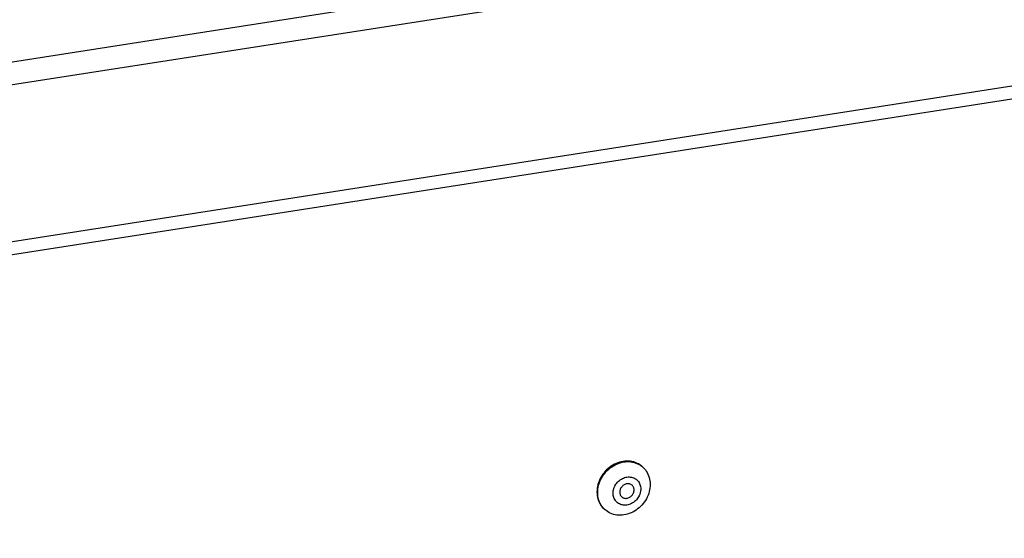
# Model space of a CAD drawing. Header units: millimetres. Extents: x -2579 to 1363, y -329 to 2298.
# Tile 214 of 256: x 1104 to 1218, y 1081 to 1141. Entities that reach past the tile are written whole.
import ezdxf

# ---------------------------------------------------------------- set-up
doc = ezdxf.new("R2010")
doc.units = ezdxf.units.MM
doc.header["$LTSCALE"] = 30.734
doc.layers.get('0').update_dxf_attribs({"linetype": 'CONTINUOUS'})

msp = doc.modelspace()

# ---------------------------------------------------------------- linework, layer by layer
at = {"color": 2}
for p, q in [((1310.8, 1166.26), (403.67, 1024.88)), ((412.93, 1006.67), (1296.79, 1144.43)), ((1147.94, 1143.53), (402.89, 1027.41))]:
    msp.add_line(p, q, dxfattribs=at)
at = {"color": 3}
msp.add_line((405.56, 1007.01), (1310.84, 1148.11), dxfattribs=at)
at = {"color": 7}
for p, q in [((1175.79, 1089.64), (1175.87, 1089.57)), ((1171.56, 1084.58), (1171.5, 1084.63))]:
    msp.add_line(p, q, dxfattribs=at)
for points in [[(1175.8, 1089.64), (1175.71, 1089.71), (1175.55, 1089.82), (1175.39, 1089.92), (1175.21, 1090.01), (1175.03, 1090.09), (1174.85, 1090.15), (1174.65, 1090.19), (1174.45, 1090.23), (1174.25, 1090.24), (1174.05, 1090.25), (1173.84, 1090.24), (1173.63, 1090.21), (1173.43, 1090.17), (1173.22, 1090.12), (1173.01, 1090.05), (1172.81, 1089.97), (1172.62, 1089.88), (1172.42, 1089.77), (1172.24, 1089.65), (1172.06, 1089.52), (1171.88, 1089.38), (1171.72, 1089.23), (1171.56, 1089.06), (1171.42, 1088.89), (1171.28, 1088.71), (1171.15, 1088.53), (1171.04, 1088.33), (1170.94, 1088.14), (1170.85, 1087.93), (1170.77, 1087.73), (1170.71, 1087.52), (1170.66, 1087.3), (1170.63, 1087.09), (1170.61, 1086.88), (1170.6, 1086.67)], [(1170.68, 1086.6), (1170.68, 1086.81), (1170.7, 1087.02), (1170.74, 1087.23), (1170.79, 1087.45), (1170.85, 1087.66), (1170.93, 1087.86), (1171.01, 1088.07), (1171.12, 1088.26), (1171.23, 1088.46), (1171.35, 1088.64), (1171.49, 1088.82), (1171.64, 1089), (1171.79, 1089.16), (1171.96, 1089.31), (1172.13, 1089.45), (1172.31, 1089.58), (1172.5, 1089.7), (1172.69, 1089.81), (1172.89, 1089.9), (1173.09, 1089.98), (1173.3, 1090.05), (1173.5, 1090.11), (1173.71, 1090.15), (1173.92, 1090.17), (1174.13, 1090.18), (1174.33, 1090.18), (1174.53, 1090.16), (1174.73, 1090.13), (1174.92, 1090.08), (1175.11, 1090.02), (1175.29, 1089.94), (1175.47, 1089.86), (1175.63, 1089.76), (1175.79, 1089.64)], [(1175.87, 1089.57), (1175.94, 1089.52), (1176.07, 1089.38), (1176.2, 1089.23), (1176.31, 1089.07), (1176.41, 1088.91), (1176.5, 1088.73), (1176.58, 1088.55), (1176.64, 1088.36), (1176.69, 1088.16), (1176.73, 1087.96), (1176.75, 1087.76), (1176.76, 1087.55)], [(1172.46, 1086.52), (1172.47, 1086.66), (1172.48, 1086.79), (1172.51, 1086.93), (1172.55, 1087.06), (1172.6, 1087.19), (1172.65, 1087.32), (1172.72, 1087.45), (1172.8, 1087.57), (1172.88, 1087.68), (1172.98, 1087.8), (1173.08, 1087.9), (1173.19, 1087.99), (1173.3, 1088.08), (1173.42, 1088.16), (1173.55, 1088.22), (1173.67, 1088.28), (1173.8, 1088.33), (1173.93, 1088.37), (1174.07, 1088.39), (1174.2, 1088.41), (1174.33, 1088.41), (1174.46, 1088.4), (1174.59, 1088.39)], [(1174.59, 1088.39), (1174.71, 1088.36), (1174.83, 1088.32)], [(1174.83, 1088.32), (1174.94, 1088.27), (1175.05, 1088.2), (1175.15, 1088.13), (1175.25, 1088.05), (1175.33, 1087.96), (1175.41, 1087.87), (1175.48, 1087.76), (1175.53, 1087.65), (1175.58, 1087.54), (1175.62, 1087.41), (1175.65, 1087.29), (1175.67, 1087.16), (1175.67, 1087.02)], [(1176.76, 1087.55), (1176.75, 1087.34), (1176.73, 1087.12), (1176.7, 1086.91), (1176.65, 1086.7), (1176.59, 1086.49), (1176.51, 1086.28), (1176.42, 1086.08), (1176.32, 1085.88), (1176.21, 1085.69), (1176.08, 1085.5), (1175.94, 1085.32), (1175.8, 1085.15), (1175.64, 1084.99), (1175.48, 1084.84), (1175.3, 1084.69), (1175.12, 1084.56), (1174.94, 1084.44), (1174.74, 1084.34), (1174.54, 1084.24), (1174.34, 1084.16), (1174.14, 1084.09), (1173.93, 1084.04), (1173.72, 1084), (1173.52, 1083.98), (1173.31, 1083.96), (1173.11, 1083.97), (1172.9, 1083.99), (1172.71, 1084.02), (1172.51, 1084.07), (1172.33, 1084.13), (1172.14, 1084.2), (1171.97, 1084.29), (1171.8, 1084.39), (1171.65, 1084.5), (1171.56, 1084.58)], [(1175.67, 1087.02), (1175.67, 1086.89), (1175.65, 1086.75), (1175.62, 1086.62), (1175.59, 1086.48), (1175.54, 1086.35), (1175.48, 1086.22), (1175.41, 1086.09), (1175.34, 1085.97), (1175.25, 1085.86), (1175.16, 1085.75), (1175.05, 1085.64), (1174.95, 1085.55), (1174.83, 1085.46), (1174.71, 1085.39), (1174.59, 1085.32), (1174.46, 1085.26), (1174.33, 1085.21), (1174.2, 1085.18), (1174.07, 1085.15), (1173.94, 1085.13), (1173.8, 1085.13), (1173.68, 1085.14), (1173.55, 1085.16), (1173.43, 1085.19), (1173.31, 1085.23), (1173.19, 1085.28), (1173.09, 1085.34), (1172.98, 1085.41), (1172.89, 1085.49), (1172.8, 1085.58), (1172.73, 1085.67), (1172.66, 1085.78)], [(1174.66, 1087.45), (1174.59, 1087.5), (1174.53, 1087.54), (1174.46, 1087.57), (1174.38, 1087.59), (1174.31, 1087.61), (1174.23, 1087.62), (1174.15, 1087.62), (1174.07, 1087.61), (1173.98, 1087.59), (1173.9, 1087.57), (1173.83, 1087.54), (1173.75, 1087.5), (1173.68, 1087.45), (1173.61, 1087.4), (1173.54, 1087.34), (1173.48, 1087.27), (1173.43, 1087.2), (1173.38, 1087.13), (1173.34, 1087.05), (1173.3, 1086.97), (1173.27, 1086.89), (1173.25, 1086.81), (1173.24, 1086.73), (1173.24, 1086.64)], [(1174.9, 1086.9), (1174.89, 1086.98), (1174.88, 1087.06), (1174.86, 1087.14), (1174.83, 1087.21), (1174.8, 1087.28), (1174.76, 1087.34), (1174.71, 1087.4), (1174.66, 1087.45)], [(1170.6, 1086.67), (1170.61, 1086.46), (1170.63, 1086.25), (1170.66, 1086.05), (1170.71, 1085.85), (1170.78, 1085.66), (1170.85, 1085.48), (1170.94, 1085.31), (1171.05, 1085.14), (1171.16, 1084.98), (1171.29, 1084.83), (1171.42, 1084.7), (1171.48, 1084.64)], [(1171.5, 1084.63), (1171.36, 1084.77), (1171.24, 1084.91), (1171.12, 1085.07), (1171.02, 1085.24), (1170.93, 1085.41), (1170.86, 1085.6), (1170.79, 1085.79), (1170.74, 1085.98), (1170.71, 1086.19), (1170.68, 1086.39), (1170.68, 1086.6)], [(1172.55, 1086.01), (1172.51, 1086.13), (1172.49, 1086.26), (1172.47, 1086.39), (1172.46, 1086.52)], [(1172.66, 1085.78), (1172.6, 1085.89), (1172.55, 1086.01)], [(1173.24, 1086.64), (1173.24, 1086.56), (1173.25, 1086.48), (1173.27, 1086.4), (1173.3, 1086.33), (1173.34, 1086.26), (1173.38, 1086.2), (1173.43, 1086.14), (1173.48, 1086.09)], [(1173.48, 1086.09), (1173.54, 1086.04), (1173.61, 1086), (1173.68, 1085.97), (1173.75, 1085.95), (1173.83, 1085.93), (1173.91, 1085.92), (1173.99, 1085.92), (1174.07, 1085.93), (1174.15, 1085.95), (1174.23, 1085.97), (1174.31, 1086.01), (1174.39, 1086.05), (1174.46, 1086.09), (1174.53, 1086.15), (1174.59, 1086.2), (1174.65, 1086.27), (1174.71, 1086.34), (1174.76, 1086.41), (1174.8, 1086.49), (1174.83, 1086.57), (1174.86, 1086.65), (1174.88, 1086.73), (1174.89, 1086.82), (1174.9, 1086.9)]]:
    msp.add_lwpolyline(points, dxfattribs=at)

doc.saveas('drawing.dxf')
